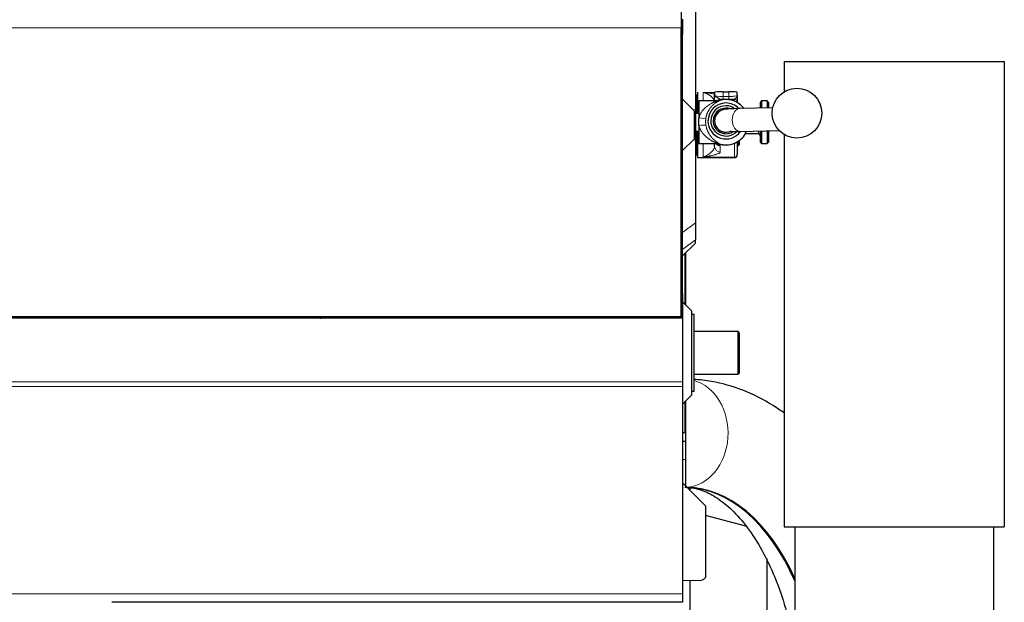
# Model space of a CAD drawing. Header units: inches. Extents: x 0 to 29700, y -16 to 21000.
# Tile 153 of 235: x 7212 to 7906, y 16333 to 16743. Entities that reach past the tile are written whole.
import ezdxf

# ---------------------------------------------------------------- set-up
doc = ezdxf.new("R2010")
doc.units = ezdxf.units.IN
doc.layers.add('1', color=7, linetype='Continuous', true_color=0xffffff)

msp = doc.modelspace()

# ---------------------------------------------------------------- linework, layer by layer
at = {"layer": '1', "color": 2, "linetype": 'Continuous', "lineweight": 25}
for p, q in [((7678.308, 16760.608), (7678.308, 16738.637)), ((7688.267, 16755.232), (7688.267, 16679.135)), ((7678.308, 16738.637), (7678.264, 16738.637)), ((7678.267, 16742.637), (7678.267, 16736.98)), ((7678.308, 16738.637), (7678.308, 16552.313)), ((7679.267, 16742.998), (7679.267, 16732.398)), ((7678.267, 16533.622), (7678.267, 16736.98)), ((7679.267, 16686.607), (7679.267, 16732.398)), ((7750.767, 16713.207), (7905.767, 16713.207)), ((7750.767, 16713.207), (7750.767, 16691.852)), ((7905.767, 16713.207), (7905.767, 16385.607)), ((7689.267, 16689.607), (7688.267, 16689.607)), ((7689.267, 16689.607), (7689.267, 16676.589)), ((7689.767, 16691.607), (7689.767, 16676.589)), ((7701.767, 16689.442), (7701.767, 16691.652)), ((7707.767, 16691.798), (7711.767, 16691.798)), ((7717.767, 16689.442), (7717.767, 16691.652)), ((7679.267, 16686.607), (7687.267, 16678.607)), ((7679.267, 16650.607), (7679.267, 16686.607)), ((7689.767, 16683.607), (7689.267, 16683.607)), ((7703.364, 16685.44), (7690.767, 16685.44)), ((7690.767, 16685.44), (7690.767, 16673.467)), ((7717.767, 16684.76), (7717.767, 16684.296)), ((7734.767, 16685.44), (7733.767, 16684.44)), ((7733.767, 16684.44), (7733.767, 16680.364)), ((7738.767, 16685.44), (7734.767, 16685.44)), ((7734.767, 16685.44), (7734.767, 16680.384)), ((7739.767, 16684.44), (7738.767, 16685.44)), ((7738.767, 16685.44), (7738.767, 16680.467)), ((7739.767, 16684.44), (7739.767, 16680.488)), ((7687.267, 16678.607), (7687.267, 16658.607)), ((7690.767, 16676.59), (7688.267, 16676.59)), ((7688.267, 16676.281), (7688.267, 16660.934)), ((7742.662, 16680.547), (7719.42, 16680.065)), ((7690.767, 16668.134), (7690.767, 16673.467)), ((7690.767, 16668.134), (7690.767, 16655.44)), ((7701.767, 16671.539), (7701.767, 16671.393)), ((7688.267, 16664.29), (7690.767, 16664.29)), ((7689.267, 16664.288), (7689.267, 16647.607)), ((7689.767, 16664.29), (7689.767, 16645.607)), ((7719.751, 16664.069), (7747.229, 16664.638)), ((7723.624, 16662.604), (7723.624, 16662.44)), ((7723.624, 16662.44), (7732.767, 16662.44)), ((7733.767, 16664.359), (7733.767, 16656.44)), ((7734.767, 16664.379), (7734.767, 16655.44)), ((7738.767, 16664.462), (7738.767, 16655.44)), ((7739.767, 16664.483), (7739.767, 16656.44)), ((7750.767, 16661.835), (7750.767, 16385.607)), ((7687.267, 16658.607), (7679.267, 16650.607)), ((7688.267, 16658.08), (7688.267, 16599.663)), ((7690.767, 16655.44), (7703.364, 16655.44)), ((7701.767, 16653.469), (7701.767, 16655.304)), ((7717.767, 16656.583), (7717.767, 16647.842)), ((7718.017, 16656.731), (7718.017, 16653.607)), ((7718.017, 16653.607), (7719.017, 16654.607)), ((7719.017, 16657.385), (7719.017, 16654.607)), ((7733.767, 16656.44), (7734.767, 16655.44)), ((7734.767, 16655.44), (7738.767, 16655.44)), ((7738.767, 16655.44), (7739.767, 16656.44)), ((7679.267, 16549.598), (7679.267, 16650.607)), ((7688.267, 16647.607), (7689.267, 16647.607)), ((7689.267, 16653.607), (7689.767, 16653.607)), ((7717.767, 16653.607), (7718.017, 16653.607)), ((7717.767, 16647.607), (7717.767, 16647.842)), ((7689.767, 16645.607), (7715.767, 16645.607)), ((7688.267, 16599.663), (7688.267, 16587.772)), ((7679.267, 16576.432), (7688.267, 16585.432)), ((7688.267, 16585.432), (7688.267, 16587.772)), ((7681.267, 16578.432), (7681.267, 16542.107)), ((7678.308, 16552.313), (7678.264, 16552.313)), ((7678.308, 16552.313), (7678.308, 16532.564)), ((7679.267, 16549.598), (7679.267, 16534.607)), ((7685.767, 16537.607), (7679.267, 16544.107)), ((7685.767, 16478.607), (7685.767, 16537.607)), ((7679.267, 16532.564), (7183.772, 16532.564)), ((7678.267, 16533.622), (7188.267, 16533.622)), ((7679.267, 16534.607), (7678.267, 16534.642)), ((7679.267, 16534.607), (7679.267, 16532.564)), ((7679.267, 16532.564), (7679.267, 16487.876)), ((7687.267, 16535.107), (7685.767, 16535.107)), ((7687.267, 16481.107), (7687.267, 16535.107)), ((7718.267, 16523.107), (7687.267, 16523.107)), ((7719.267, 16522.107), (7718.267, 16523.107)), ((7718.267, 16493.107), (7718.267, 16523.107)), ((7719.267, 16494.107), (7719.267, 16522.107)), ((7679.267, 16487.876), (7679.267, 16484.434)), ((7687.267, 16493.107), (7718.267, 16493.107)), ((7718.267, 16493.107), (7719.267, 16494.107)), ((7679.267, 16484.434), (7679.267, 16338.611)), ((7685.767, 16481.107), (7687.267, 16481.107)), ((7679.267, 16472.107), (7685.767, 16478.607)), ((7681.267, 16474.107), (7681.267, 16452.107)), ((7681.267, 16452.107), (7681.267, 16446.107)), ((7679.267, 16446.107), (7681.267, 16446.107)), ((7681.267, 16446.107), (7681.267, 16433.107)), ((7681.267, 16433.107), (7681.267, 16414.607)), ((7679.267, 16416.607), (7695.267, 16400.607)), ((7684.467, 16411.407), (7684.467, 16413.462)), ((7695.267, 16400.607), (7695.267, 16349.993)), ((7723.811, 16386.101), (7695.268, 16393.749)), ((7750.767, 16385.607), (7905.767, 16385.607)), ((7758.267, 16385.607), (7758.267, 16232.607)), ((7898.267, 16385.607), (7898.267, 16232.607)), ((7738.788, 16288.11), (7738.788, 16363.513)), ((7695.267, 16349.993), (7694.845, 16349.556)), ((7691.423, 16348.032), (7679.267, 16347.607)), ((7684.467, 16325.775), (7684.467, 16347.79)), ((7679.267, 16338.611), (7679.267, 16332.611)), ((7679.267, 16332.611), (7277.236, 16332.611))]:
    msp.add_line(p, q, dxfattribs=at)
at = {"layer": '1', "color": 110, "linetype": 'Continuous', "lineweight": 13}
for p, q in [((7678.267, 16736.98), (7188.267, 16736.98)), ((7679.267, 16732.398), (7678.308, 16732.384)), ((7693.767, 16691.491), (7701.767, 16691.491)), ((7693.767, 16685.44), (7693.767, 16691.491)), ((7707.767, 16688.583), (7707.767, 16691.798)), ((7711.767, 16688.583), (7711.767, 16691.798)), ((7703.364, 16685.44), (7703.364, 16685.404)), ((7704.889, 16685.642), (7704.889, 16685.678)), ((7705.767, 16686.667), (7705.767, 16686.112)), ((7707.767, 16688.583), (7707.767, 16686.642)), ((7707.767, 16688.583), (7711.767, 16688.583)), ((7711.767, 16686.642), (7707.767, 16686.642)), ((7711.767, 16688.583), (7711.767, 16686.642)), ((7715.767, 16685.272), (7715.767, 16686.75)), ((7686.537, 16679.337), (7688.267, 16679.135)), ((7687.267, 16676.366), (7688.267, 16676.281)), ((7732.767, 16664.338), (7732.767, 16662.44)), ((7686.537, 16657.878), (7688.267, 16658.08)), ((7687.267, 16660.849), (7688.267, 16660.934)), ((7693.767, 16645.864), (7693.767, 16655.44)), ((7703.364, 16655.544), (7703.364, 16655.44)), ((7704.889, 16655.202), (7704.889, 16655.307)), ((7715.767, 16645.864), (7715.767, 16655.607)), ((7705.767, 16653.839), (7705.767, 16649.513)), ((7693.767, 16645.864), (7715.767, 16645.864)), ((7715.767, 16645.607), (7715.767, 16645.864)), ((7679.267, 16592.769), (7688.267, 16599.663)), ((7679.267, 16580.878), (7688.267, 16587.772)), ((7680.732, 16577.897), (7680.732, 16542.643)), ((7678.267, 16549.633), (7679.267, 16549.598)), ((7679.267, 16487.876), (7183.772, 16487.876)), ((7679.267, 16484.434), (7183.772, 16484.434)), ((7680.732, 16473.572), (7680.732, 16452.107)), ((7679.267, 16433.107), (7681.267, 16433.107)), ((7679.267, 16338.611), (7178.267, 16338.611))]:
    msp.add_line(p, q, dxfattribs=at)
at = {"layer": '1', "color": 2, "linetype": 'Continuous', "lineweight": 25}
msp.add_circle((7759.767, 16676.848), 17.5, dxfattribs=at)
for centre, radius, start, end in [((7703.364, 16690.44), 5, 270, 287.75279), ((7709.767, 16670.44), 16, 90, 107.75279), ((7709.767, 16670.44), 16, 37.27125, 90), ((7709.767, 16670.44), 16, 252.24721, 330), ((7732.767, 16661.44), 1, 0, 90), ((7703.364, 16650.44), 5, 72.247211, 90), ((7715.767, 16647.607), 2, 270, 0), ((7691.248, 16353.029), 5, 272, 316)]:
    msp.add_arc(centre, radius, start, end, dxfattribs=at)
for centre, major_axis, ratio, start_param, end_param in [((7707.767, 16691.652), (-6, 0), 0.0244322, 4.712389, 6.2831853), ((7711.767, 16691.652), (-6, 0), 0.0244322, 3.1415927, 4.712389), ((7709.767, 16671.373), (-12.662, 0), 0.9997015, 4.712389, 6.2831853), ((7709.767, 16671.417), (-10.67, 0), 0.9997015, 4.712389, 6.2831853), ((7703.364, 16690.392), (-5, 0), 0.9976295, 1.5707955, 1.8806403), ((7707.767, 16687.452), (-8, 0), 0.1012787, 1.3181161, 1.5707963), ((7709.767, 16671.373), (-12.662, 0), 0.9997015, 3.9115774, 4.712389), ((7709.767, 16671.417), (-10.67, 0), 0.9997015, 4.0794562, 4.712389), ((7711.767, 16687.452), (-8, 0), 0.1012787, 1.5707963, 2.0943951), ((7709.767, 16671.417), (-9, 0), 0.9997015, 4.712389, 6.2831853), ((7709.767, 16671.417), (-9, 0), 0.9997015, 4.379282, 4.712389), ((7709.767, 16671.373), (-12.662, 0), 0.9997015, 0, 2.5272149), ((7709.767, 16671.417), (-10.67, 0), 0.9997015, 0, 2.3615941), ((7709.767, 16671.417), (-9, 0), 0.9997015, 0, 2.1440388), ((7709.767, 16671.393), (8, 0), 0.9997015, 3.1415927, 4.712389), ((7709.767, 16671.393), (8, 0), 0.9997015, 4.712389, 5.1802899), ((7681.105, 16251.607), (0, -161.953), 0.5978146, 2.2193143, 3.1415927), ((7680.303, 16251.607), (0, 161.953), 0.5978146, 5.3470889, 6.2620286)]:
    msp.add_ellipse(centre, major_axis=major_axis, ratio=ratio, start_param=start_param, end_param=end_param, dxfattribs=at)
at = {"layer": '1', "color": 110, "linetype": 'Continuous', "lineweight": 13}
for centre, major_axis, ratio, start_param, end_param in [((7707.767, 16689.442), (-6, 0), 0.1431823, 0, 1.5707963), ((7711.767, 16689.442), (-6, 0), 0.1431823, 1.5707963, 3.1415927), ((7705.767, 16682.688), (-4, 0), 0.9949383, 4.712389, 5.5195574), ((7705.767, 16682.132), (-4, 0), 0.9949383, 4.712389, 5.3004068), ((7709.767, 16670.475), (-15.937, 0), 0.9997015, 3.7925085, 5.0235019), ((7715.767, 16684.76), (2, 0), 0.9949383, 0, 1.5707963), ((7719.586, 16672.067), (0.166, -7.998), 0.6725436, 3.141495, 4.6984486), ((7690.767, 16674.476), (-4.928, 0.846), 0.1989899, 1.6049262, 3.0555381), ((7690.767, 16667.366), (-4.929, -0.838), 0.1515689, 3.2360048, 4.6866168), ((7709.767, 16671.539), (8, 0), 0.9997015, 3.1375675, 4.712389), ((7719.586, 16672.067), (0.166, -7.998), 0.6725436, 4.6984486, 6.2831853), ((7709.767, 16670.475), (-15.937, 0), 0.9997015, 1.2596836, 2.624894), ((7709.767, 16671.539), (8, 0), 0.9997015, 4.712389, 5.1682144), ((7705.767, 16657.794), (-4, 0), 0.9888417, 0.8477882, 1.5707963), ((7703.364, 16650.578), (-5, 0), 0.9930767, 4.4025444, 4.712389), ((7705.767, 16653.469), (-4, 0), 0.9888417, 0, 1.5707963), ((7715.767, 16647.842), (-2, 0), 0.9888417, 1.5707963, 3.1415927), ((7305.113, 16541.29), (2.116, -20.893), 0.015273, 1.1384346, 1.1935107), ((7415.798, 16552.499), (2.116, -20.893), 0.015273, 0.3024765, 0.4413938), ((7680.704, 16451.607), (0, 38.05), 0.8016344, 3.1928962, 6.0662835)]:
    msp.add_ellipse(centre, major_axis=major_axis, ratio=ratio, start_param=start_param, end_param=end_param, dxfattribs=at)
for points, knots in [([(7693.767, 16691.491), (7693.789, 16691.488), (7693.812, 16691.485), (7693.857, 16691.48), (7693.924, 16691.471), (7694.081, 16691.451), (7694.395, 16691.412), (7695.022, 16691.332), (7695.558, 16691.264), (7696.621, 16691.127), (7697.322, 16691.034), (7698.175, 16690.918), (7698.344, 16690.894), (7698.681, 16690.847), (7698.848, 16690.823), (7699.345, 16690.752), (7699.669, 16690.704), (7700.621, 16690.56), (7701.226, 16690.462), (7701.965, 16690.331), (7702.135, 16690.299), (7702.3, 16690.268)], [0, 0, 0, 0, 0.0072546, 0.0072546, 0.0145092, 0.0290183, 0.0580366, 0.1160732, 0.2321465, 0.2321465, 0.464293, 0.464293, 0.5223296, 0.5223296, 0.5803662, 0.5803662, 0.6964395, 0.6964395, 0.9285859, 0.9285859, 1, 1, 1, 1]), ([(7701.767, 16685.091), (7701.763, 16685.254), (7701.735, 16685.419), (7701.642, 16685.751), (7701.576, 16685.918), (7701.412, 16686.254), (7701.314, 16686.422), (7701.147, 16686.675), (7701.088, 16686.76), (7700.995, 16686.886), (7700.963, 16686.928), (7700.898, 16687.012), (7700.865, 16687.054), (7700.696, 16687.264), (7700.55, 16687.431), (7700.241, 16687.761), (7700.078, 16687.923), (7699.739, 16688.244), (7699.563, 16688.402), (7699.199, 16688.711), (7699.012, 16688.862), (7698.629, 16689.157), (7698.433, 16689.3), (7698.035, 16689.578), (7697.832, 16689.712), (7697.524, 16689.906), (7697.421, 16689.969), (7697.213, 16690.093), (7697.109, 16690.153), (7696.794, 16690.33), (7696.582, 16690.443), (7696.155, 16690.654), (7695.941, 16690.753), (7695.51, 16690.938), (7695.293, 16691.024), (7694.859, 16691.182), (7694.641, 16691.254), (7694.314, 16691.351), (7694.15, 16691.397), (7693.959, 16691.446), (7693.863, 16691.469), (7693.815, 16691.48), (7693.794, 16691.485), (7693.781, 16691.488), (7693.774, 16691.49), (7693.767, 16691.491)], [0, 0, 0, 0, 0.0625, 0.0625, 0.125, 0.125, 0.1875, 0.1875, 0.21875, 0.21875, 0.234375, 0.234375, 0.25, 0.25, 0.3125, 0.3125, 0.375, 0.375, 0.4375, 0.4375, 0.5, 0.5, 0.5625, 0.5625, 0.625, 0.625, 0.65625, 0.65625, 0.6875, 0.6875, 0.75, 0.75, 0.8125, 0.8125, 0.875, 0.875, 0.9375, 0.9375, 0.96875, 0.984375, 0.9921875, 0.9960937, 0.9980469, 0.9980469, 1, 1, 1, 1]), ([(7701.767, 16689.442), (7701.767, 16689.435), (7701.767, 16689.428), (7701.768, 16689.414), (7701.769, 16689.393), (7701.774, 16689.344), (7701.783, 16689.302), (7701.794, 16689.26), (7701.799, 16689.246), (7701.809, 16689.218), (7701.825, 16689.177), (7701.845, 16689.135), (7701.921, 16688.996), (7702.012, 16688.886), (7702.247, 16688.663), (7702.391, 16688.55), (7702.583, 16688.419), (7702.605, 16688.405), (7702.649, 16688.375), (7702.716, 16688.332), (7702.787, 16688.288), (7702.93, 16688.199), (7703.031, 16688.14), (7703.241, 16688.019), (7703.35, 16687.958), (7703.574, 16687.835), (7703.69, 16687.772), (7703.926, 16687.644), (7704.046, 16687.579), (7704.287, 16687.447), (7704.408, 16687.38), (7704.647, 16687.246), (7704.766, 16687.179), (7704.939, 16687.08), (7704.996, 16687.047), (7705.107, 16686.984), (7705.161, 16686.953), (7705.241, 16686.908), (7705.267, 16686.893), (7705.319, 16686.865), (7705.345, 16686.851), (7705.419, 16686.811), (7705.468, 16686.786), (7705.56, 16686.742), (7705.604, 16686.722), (7705.689, 16686.689), (7705.729, 16686.676), (7705.767, 16686.667)], [0, 0, 0, 0, 0.0078125, 0.0078125, 0.015625, 0.03125, 0.0625, 0.0625, 0.078125, 0.078125, 0.09375, 0.125, 0.125, 0.25, 0.25, 0.375, 0.375, 0.390625, 0.390625, 0.40625, 0.4375, 0.4375, 0.5, 0.5, 0.5625, 0.5625, 0.625, 0.625, 0.6875, 0.6875, 0.75, 0.75, 0.8125, 0.8125, 0.84375, 0.84375, 0.875, 0.875, 0.890625, 0.890625, 0.90625, 0.90625, 0.9375, 0.9375, 0.96875, 0.96875, 1, 1, 1, 1]), ([(7717.767, 16689.442), (7717.767, 16689.434), (7717.767, 16689.426), (7717.767, 16689.409), (7717.766, 16689.385), (7717.764, 16689.328), (7717.76, 16689.28), (7717.749, 16689.182), (7717.738, 16689.117), (7717.716, 16689.02), (7717.707, 16688.988), (7717.689, 16688.923), (7717.679, 16688.891), (7717.647, 16688.794), (7717.622, 16688.729), (7717.537, 16688.537), (7717.468, 16688.409), (7717.348, 16688.218), (7717.305, 16688.154), (7717.214, 16688.028), (7717.166, 16687.965), (7717.066, 16687.84), (7717.014, 16687.778), (7716.907, 16687.656), (7716.852, 16687.596), (7716.74, 16687.478), (7716.683, 16687.42), (7716.567, 16687.307), (7716.508, 16687.252), (7716.419, 16687.174), (7716.39, 16687.148), (7716.331, 16687.098), (7716.301, 16687.074), (7716.213, 16687.003), (7716.155, 16686.959), (7716.04, 16686.881), (7715.984, 16686.846), (7715.873, 16686.788), (7715.819, 16686.765), (7715.767, 16686.75)], [0, 0, 0, 0, 0.0078125, 0.0078125, 0.015625, 0.03125, 0.0625, 0.0625, 0.125, 0.125, 0.15625, 0.15625, 0.1875, 0.1875, 0.25, 0.25, 0.375, 0.375, 0.4375, 0.4375, 0.5, 0.5, 0.5625, 0.5625, 0.625, 0.625, 0.6875, 0.6875, 0.75, 0.75, 0.78125, 0.78125, 0.8125, 0.8125, 0.875, 0.875, 0.9375, 0.9375, 1, 1, 1, 1]), ([(7690.767, 16673.467), (7690.794, 16673.585), (7690.823, 16673.703), (7690.869, 16673.879), (7690.885, 16673.937), (7690.917, 16674.054), (7690.999, 16674.343), (7691.09, 16674.625), (7691.327, 16675.29), (7691.506, 16675.717), (7691.904, 16676.542), (7692.123, 16676.94), (7692.388, 16677.373), (7692.417, 16677.42), (7692.477, 16677.516), (7692.508, 16677.563), (7692.599, 16677.705), (7692.661, 16677.798), (7692.849, 16678.075), (7692.977, 16678.254), (7693.37, 16678.78), (7693.643, 16679.113), (7694.208, 16679.75), (7694.499, 16680.054), (7695.099, 16680.634), (7695.407, 16680.911), (7695.801, 16681.241), (7695.88, 16681.306), (7696.039, 16681.435), (7696.278, 16681.626), (7696.519, 16681.808), (7697.003, 16682.164), (7697.328, 16682.388), (7697.982, 16682.811), (7698.311, 16683.011), (7698.97, 16683.389), (7699.3, 16683.567), (7699.793, 16683.818), (7699.956, 16683.899), (7700.282, 16684.056), (7700.445, 16684.132), (7700.686, 16684.243), (7700.766, 16684.279), (7700.926, 16684.35), (7701.005, 16684.385), (7701.242, 16684.488), (7701.398, 16684.554), (7701.701, 16684.68), (7701.849, 16684.74), (7702.135, 16684.855), (7702.274, 16684.91), (7702.471, 16684.987), (7702.534, 16685.013), (7702.658, 16685.061), (7702.718, 16685.085), (7702.804, 16685.119), (7702.846, 16685.136), (7702.886, 16685.153), (7702.912, 16685.163), (7702.926, 16685.169), (7702.99, 16685.195), (7703.038, 16685.215), (7703.169, 16685.273), (7703.239, 16685.306), (7703.301, 16685.342), (7703.311, 16685.349), (7703.33, 16685.362), (7703.338, 16685.368), (7703.357, 16685.386), (7703.364, 16685.396), (7703.364, 16685.404)], [0, 0, 0, 0, 0.015625, 0.015625, 0.0234375, 0.0234375, 0.03125, 0.0625, 0.0625, 0.125, 0.125, 0.1875, 0.1875, 0.1953125, 0.1953125, 0.203125, 0.203125, 0.21875, 0.21875, 0.25, 0.25, 0.3125, 0.3125, 0.375, 0.375, 0.4375, 0.4375, 0.453125, 0.453125, 0.46875, 0.5, 0.5, 0.5625, 0.5625, 0.625, 0.625, 0.6875, 0.6875, 0.71875, 0.71875, 0.75, 0.75, 0.765625, 0.765625, 0.78125, 0.78125, 0.8125, 0.8125, 0.84375, 0.84375, 0.875, 0.875, 0.890625, 0.890625, 0.90625, 0.90625, 0.9140625, 0.9179688, 0.9179688, 0.921875, 0.921875, 0.9375, 0.9375, 0.96875, 0.96875, 0.9765625, 0.9765625, 0.984375, 0.984375, 1, 1, 1, 1]), ([(7704.889, 16685.642), (7704.89, 16685.624), (7704.879, 16685.603), (7704.835, 16685.552), (7704.801, 16685.523), (7704.712, 16685.458), (7704.657, 16685.422), (7704.578, 16685.372), (7704.561, 16685.362), (7704.527, 16685.342), (7704.475, 16685.31), (7704.418, 16685.276), (7704.3, 16685.207), (7704.215, 16685.158), (7704.033, 16685.054), (7703.938, 16684.999), (7703.737, 16684.883), (7703.633, 16684.822), (7703.418, 16684.694), (7703.308, 16684.627), (7703.138, 16684.522), (7703.08, 16684.486), (7702.965, 16684.413), (7702.907, 16684.376), (7702.731, 16684.263), (7702.613, 16684.184), (7702.254, 16683.941), (7702.01, 16683.767), (7701.519, 16683.396), (7701.272, 16683.199), (7700.777, 16682.778), (7700.53, 16682.556), (7700.037, 16682.082), (7699.792, 16681.831), (7699.488, 16681.498), (7699.427, 16681.431), (7699.337, 16681.328), (7699.307, 16681.293), (7699.247, 16681.224), (7699.097, 16681.049), (7698.949, 16680.868), (7698.598, 16680.425), (7698.37, 16680.114), (7697.928, 16679.461), (7697.714, 16679.119), (7697.405, 16678.577), (7697.305, 16678.392), (7697.157, 16678.106), (7697.108, 16678.01), (7697.012, 16677.814), (7696.965, 16677.715), (7696.732, 16677.213), (7696.558, 16676.796), (7696.322, 16676.147), (7696.247, 16675.926), (7696.106, 16675.476), (7696.039, 16675.246), (7695.915, 16674.778), (7695.857, 16674.539), (7695.791, 16674.233), (7695.779, 16674.172), (7695.754, 16674.049), (7695.741, 16673.987), (7695.706, 16673.8), (7695.683, 16673.674), (7695.662, 16673.549)], [0, 0, 0, 0, 0.03125, 0.03125, 0.0625, 0.0625, 0.09375, 0.09375, 0.1015625, 0.1015625, 0.109375, 0.125, 0.125, 0.15625, 0.15625, 0.1875, 0.1875, 0.21875, 0.21875, 0.25, 0.25, 0.265625, 0.265625, 0.28125, 0.28125, 0.3125, 0.3125, 0.375, 0.375, 0.4375, 0.4375, 0.5, 0.5, 0.5625, 0.5625, 0.578125, 0.578125, 0.5859375, 0.5859375, 0.59375, 0.625, 0.625, 0.6875, 0.6875, 0.75, 0.75, 0.78125, 0.78125, 0.796875, 0.796875, 0.8125, 0.8125, 0.875, 0.875, 0.90625, 0.90625, 0.9375, 0.9375, 0.96875, 0.96875, 0.9765625, 0.9765625, 0.984375, 0.984375, 1, 1, 1, 1]), ([(7703.364, 16655.544), (7703.364, 16655.573), (7703.338, 16655.608), (7703.242, 16655.688), (7703.172, 16655.733), (7703.073, 16655.789), (7703.062, 16655.795), (7703.039, 16655.807), (7703.004, 16655.826), (7702.967, 16655.846), (7702.89, 16655.886), (7702.836, 16655.913), (7702.666, 16655.996), (7702.542, 16656.055), (7702.279, 16656.178), (7702.14, 16656.243), (7701.96, 16656.327), (7701.923, 16656.344), (7701.85, 16656.378), (7701.813, 16656.395), (7701.701, 16656.448), (7701.626, 16656.483), (7701.398, 16656.591), (7701.243, 16656.665), (7700.929, 16656.819), (7700.77, 16656.898), (7700.449, 16657.061), (7700.287, 16657.145), (7699.962, 16657.317), (7699.798, 16657.406), (7699.306, 16657.68), (7698.976, 16657.874), (7698.314, 16658.282), (7697.983, 16658.497), (7697.571, 16658.782), (7697.489, 16658.84), (7697.324, 16658.957), (7697.242, 16659.016), (7696.997, 16659.195), (7696.834, 16659.318), (7696.35, 16659.694), (7696.032, 16659.956), (7695.409, 16660.506), (7695.102, 16660.793), (7694.504, 16661.395), (7694.212, 16661.711), (7693.787, 16662.207), (7693.647, 16662.376), (7693.441, 16662.637), (7693.373, 16662.725), (7693.238, 16662.903), (7693.171, 16662.993), (7692.842, 16663.447), (7692.592, 16663.824), (7692.124, 16664.606), (7691.906, 16665.012), (7691.605, 16665.647), (7691.509, 16665.863), (7691.396, 16666.139), (7691.374, 16666.194), (7691.33, 16666.305), (7691.265, 16666.472), (7691.204, 16666.64), (7691.007, 16667.204), (7690.874, 16667.664), (7690.767, 16668.134)], [0, 0, 0, 0, 0.03125, 0.03125, 0.0625, 0.0625, 0.0664063, 0.0664063, 0.0703125, 0.078125, 0.078125, 0.09375, 0.09375, 0.125, 0.125, 0.15625, 0.15625, 0.1640625, 0.1640625, 0.171875, 0.171875, 0.1875, 0.1875, 0.21875, 0.21875, 0.25, 0.25, 0.28125, 0.28125, 0.3125, 0.3125, 0.375, 0.375, 0.4375, 0.4375, 0.453125, 0.453125, 0.46875, 0.46875, 0.5, 0.5, 0.5625, 0.5625, 0.625, 0.625, 0.6875, 0.6875, 0.71875, 0.71875, 0.734375, 0.734375, 0.75, 0.75, 0.8125, 0.8125, 0.875, 0.875, 0.90625, 0.90625, 0.9140625, 0.9140625, 0.921875, 0.9375, 0.9375, 1, 1, 1, 1]), ([(7695.662, 16673.549), (7695.627, 16673.334), (7695.564, 16672.903), (7695.496, 16672.251), (7695.455, 16671.593), (7695.445, 16671.152), (7695.445, 16670.708), (7695.449, 16670.486), (7695.463, 16670.151), (7695.469, 16670.039), (7695.482, 16669.815), (7695.491, 16669.703), (7695.518, 16669.369), (7695.541, 16669.147), (7695.595, 16668.707), (7695.627, 16668.488), (7695.662, 16668.271)], [0, 0, 0, 0, 0.125, 0.25, 0.375, 0.5, 0.5, 0.625, 0.625, 0.6875, 0.6875, 0.75, 0.75, 0.875, 0.875, 1, 1, 1, 1]), ([(7695.662, 16668.271), (7695.745, 16667.769), (7695.849, 16667.279), (7696.005, 16666.679), (7696.037, 16666.56), (7696.104, 16666.323), (7696.139, 16666.204), (7696.246, 16665.855), (7696.322, 16665.627), (7696.48, 16665.18), (7696.563, 16664.962), (7696.735, 16664.534), (7696.824, 16664.324), (7697.009, 16663.913), (7697.105, 16663.711), (7697.252, 16663.415), (7697.327, 16663.268), (7697.403, 16663.123), (7697.455, 16663.027), (7697.48, 16662.98), (7697.714, 16662.552), (7697.929, 16662.192), (7698.372, 16661.506), (7698.599, 16661.18), (7699.064, 16660.558), (7699.301, 16660.261), (7699.783, 16659.695), (7700.028, 16659.425), (7700.338, 16659.104), (7700.4, 16659.04), (7700.525, 16658.914), (7700.711, 16658.729), (7700.898, 16658.551), (7701.271, 16658.204), (7701.519, 16657.986), (7702.011, 16657.574), (7702.255, 16657.38), (7702.613, 16657.105), (7702.731, 16657.016), (7702.964, 16656.844), (7703.079, 16656.761), (7703.304, 16656.6), (7703.415, 16656.522), (7703.576, 16656.409), (7703.629, 16656.372), (7703.734, 16656.3), (7703.785, 16656.264), (7703.936, 16656.159), (7704.032, 16656.092), (7704.214, 16655.965), (7704.3, 16655.904), (7704.457, 16655.788), (7704.529, 16655.733), (7704.624, 16655.655), (7704.654, 16655.63), (7704.709, 16655.581), (7704.734, 16655.557), (7704.8, 16655.489), (7704.835, 16655.448), (7704.879, 16655.372), (7704.89, 16655.338), (7704.889, 16655.307)], [0, 0, 0, 0, 0.0625, 0.0625, 0.078125, 0.078125, 0.09375, 0.09375, 0.125, 0.125, 0.15625, 0.15625, 0.1875, 0.1875, 0.21875, 0.21875, 0.234375, 0.2421875, 0.2421875, 0.25, 0.25, 0.3125, 0.3125, 0.375, 0.375, 0.4375, 0.4375, 0.5, 0.5, 0.515625, 0.515625, 0.53125, 0.5625, 0.5625, 0.625, 0.625, 0.6875, 0.6875, 0.71875, 0.71875, 0.75, 0.75, 0.78125, 0.78125, 0.796875, 0.796875, 0.8125, 0.8125, 0.84375, 0.84375, 0.875, 0.875, 0.90625, 0.90625, 0.921875, 0.921875, 0.9375, 0.9375, 0.96875, 0.96875, 1, 1, 1, 1]), ([(7701.639, 16655.449), (7701.671, 16655.444), (7701.703, 16655.438), (7701.793, 16655.421), (7701.852, 16655.411), (7701.967, 16655.389), (7702.025, 16655.378), (7702.309, 16655.323), (7702.527, 16655.278), (7702.945, 16655.187), (7703.144, 16655.141), (7703.523, 16655.046), (7703.884, 16654.95), (7704.205, 16654.851), (7704.431, 16654.775), (7704.504, 16654.749), (7704.609, 16654.711), (7704.643, 16654.698), (7704.71, 16654.672), (7704.875, 16654.607), (7705.137, 16654.489), (7705.321, 16654.383), (7705.48, 16654.276), (7705.547, 16654.223), (7705.656, 16654.114), (7705.697, 16654.06), (7705.753, 16653.95), (7705.767, 16653.895), (7705.767, 16653.839)], [0, 0, 0, 0, 0.0126707, 0.0126707, 0.0361786, 0.0361786, 0.0596864, 0.0596864, 0.1537178, 0.1537178, 0.2477491, 0.2477491, 0.3417805, 0.4358118, 0.4358118, 0.4828275, 0.4828275, 0.5063354, 0.5063354, 0.5298432, 0.6238746, 0.7179059, 0.7179059, 0.8119373, 0.8119373, 0.9059686, 0.9059686, 1, 1, 1, 1]), ([(7693.767, 16645.864), (7693.774, 16645.866), (7693.781, 16645.869), (7693.795, 16645.874), (7693.815, 16645.881), (7693.863, 16645.897), (7693.96, 16645.931), (7694.152, 16646.002), (7694.317, 16646.066), (7694.646, 16646.2), (7694.865, 16646.296), (7695.301, 16646.503), (7695.519, 16646.614), (7695.952, 16646.849), (7696.168, 16646.973), (7696.596, 16647.234), (7696.809, 16647.371), (7697.126, 16647.585), (7697.231, 16647.658), (7697.439, 16647.806), (7697.543, 16647.882), (7697.853, 16648.113), (7698.056, 16648.272), (7698.456, 16648.599), (7698.653, 16648.768), (7699.037, 16649.112), (7699.225, 16649.288), (7699.589, 16649.647), (7699.766, 16649.83), (7700.105, 16650.201), (7700.268, 16650.389), (7700.576, 16650.769), (7700.722, 16650.961), (7700.89, 16651.203), (7700.923, 16651.251), (7700.988, 16651.348), (7701.019, 16651.397), (7701.112, 16651.542), (7701.17, 16651.639), (7701.335, 16651.93), (7701.432, 16652.125), (7701.592, 16652.512), (7701.655, 16652.705), (7701.743, 16653.088), (7701.767, 16653.279), (7701.767, 16653.469)], [0, 0, 0, 0, 0.0019531, 0.0019531, 0.0039062, 0.0078125, 0.015625, 0.03125, 0.0625, 0.0625, 0.125, 0.125, 0.1875, 0.1875, 0.25, 0.25, 0.3125, 0.3125, 0.34375, 0.34375, 0.375, 0.375, 0.4375, 0.4375, 0.5, 0.5, 0.5625, 0.5625, 0.625, 0.625, 0.6875, 0.6875, 0.75, 0.75, 0.765625, 0.765625, 0.78125, 0.78125, 0.8125, 0.8125, 0.875, 0.875, 0.9375, 0.9375, 1, 1, 1, 1]), ([(7705.767, 16649.513), (7705.767, 16649.426), (7705.74, 16649.339), (7705.639, 16649.167), (7705.565, 16649.082), (7705.373, 16648.912), (7705.255, 16648.828), (7704.98, 16648.66), (7704.822, 16648.577), (7704.602, 16648.473), (7704.557, 16648.453), (7704.487, 16648.422), (7704.464, 16648.411), (7704.416, 16648.391), (7704.297, 16648.339), (7704.171, 16648.289), (7703.858, 16648.167), (7703.634, 16648.088), (7703.161, 16647.931), (7702.911, 16647.853), (7702.388, 16647.7), (7702.115, 16647.625), (7701.266, 16647.4), (7700.659, 16647.254), (7699.703, 16647.038), (7699.376, 16646.966), (7698.877, 16646.86), (7698.709, 16646.825), (7698.371, 16646.755), (7698.201, 16646.72), (7697.343, 16646.545), (7696.638, 16646.408), (7695.568, 16646.203), (7695.03, 16646.101), (7694.399, 16645.983), (7694.083, 16645.923), (7693.925, 16645.894), (7693.857, 16645.881), (7693.812, 16645.873), (7693.79, 16645.868), (7693.767, 16645.864)], [0, 0, 0, 0, 0.0625, 0.0625, 0.125, 0.125, 0.1875, 0.1875, 0.25, 0.25, 0.265625, 0.265625, 0.2734375, 0.2734375, 0.28125, 0.3125, 0.3125, 0.375, 0.375, 0.4375, 0.4375, 0.5, 0.5, 0.625, 0.625, 0.6875, 0.6875, 0.71875, 0.71875, 0.75, 0.75, 0.875, 0.875, 0.9375, 0.96875, 0.984375, 0.9921875, 0.9960938, 0.9960938, 1, 1, 1, 1])]:
    msp.add_open_spline(points, degree=3, knots=knots, dxfattribs=at)
at = {"layer": '1', "color": 2, "linetype": 'Continuous', "lineweight": 25}
for points, knots in [([(7701.767, 16690.252), (7701.767, 16690.231), (7701.767, 16690.209), (7701.767, 16690.167), (7701.767, 16690.102), (7701.767, 16689.953), (7701.767, 16689.825), (7701.767, 16689.635), (7701.767, 16689.531), (7701.767, 16689.427)], [0, 0, 0, 0, 0.0775074, 0.0775074, 0.1550147, 0.3100295, 0.6200589, 0.6200589, 1, 1, 1, 1]), ([(7701.767, 16685.035), (7701.767, 16685.349), (7701.767, 16685.682), (7701.767, 16686.38), (7701.767, 16686.745), (7701.767, 16687.214), (7701.767, 16687.309), (7701.767, 16687.499), (7701.767, 16687.785), (7701.767, 16688.268), (7701.767, 16688.658), (7701.767, 16688.952), (7701.767, 16689.099), (7701.767, 16689.27), (7701.767, 16689.344), (7701.767, 16689.393), (7701.767, 16689.418), (7701.767, 16689.442)], [0, 0, 0, 0, 0.2490378, 0.2490378, 0.4993586, 0.4993586, 0.5619387, 0.5619387, 0.6245189, 0.7496793, 0.8748396, 0.8748396, 0.9374198, 0.9687099, 0.984355, 0.984355, 1, 1, 1, 1]), ([(7717.767, 16689.602), (7717.767, 16689.604), (7717.767, 16689.605), (7717.767, 16689.713), (7717.767, 16689.82), (7717.767, 16689.982), (7717.767, 16690.063), (7717.767, 16690.158), (7717.767, 16690.198), (7717.767, 16690.225), (7717.767, 16690.239), (7717.767, 16690.252)], [0, 0, 0, 0, 0.0070746, 0.0070746, 0.5035373, 0.5035373, 0.7517686, 0.8758843, 0.9379422, 0.9379422, 1, 1, 1, 1]), ([(7717.767, 16689.442), (7717.767, 16689.425), (7717.767, 16689.409), (7717.767, 16689.376), (7717.767, 16689.326), (7717.767, 16689.209), (7717.767, 16689.11), (7717.767, 16688.911), (7717.767, 16688.779), (7717.767, 16688.384), (7717.767, 16688.124), (7717.767, 16687.615), (7717.767, 16687.366), (7717.767, 16687.066), (7717.767, 16687.007), (7717.767, 16686.889), (7717.767, 16686.83), (7717.767, 16686.658), (7717.767, 16686.546), (7717.767, 16686.22), (7717.767, 16686.017), (7717.767, 16685.737), (7717.767, 16685.648), (7717.767, 16685.48), (7717.767, 16685.4), (7717.767, 16685.308), (7717.767, 16685.29), (7717.767, 16685.254), (7717.767, 16685.202), (7717.767, 16685.154), (7717.767, 16685.062), (7717.767, 16685.007), (7717.767, 16684.911), (7717.767, 16684.87), (7717.767, 16684.804), (7717.767, 16684.778), (7717.767, 16684.76)], [0, 0, 0, 0, 0.0078125, 0.0078125, 0.015625, 0.03125, 0.0625, 0.0625, 0.125, 0.125, 0.25, 0.25, 0.375, 0.375, 0.40625, 0.40625, 0.4375, 0.4375, 0.5, 0.5, 0.625, 0.625, 0.6875, 0.6875, 0.75, 0.75, 0.765625, 0.765625, 0.78125, 0.8125, 0.8125, 0.875, 0.875, 0.9375, 0.9375, 1, 1, 1, 1]), ([(7688.267, 16679.135), (7688.267, 16678.659), (7688.267, 16678.184), (7688.267, 16677.234), (7688.267, 16676.759), (7688.267, 16676.281)], [0, 0, 0, 0, 0.5, 0.5, 1, 1, 1, 1]), ([(7719.428, 16680.066), (7716.601, 16680.074), (7712.308, 16679.805), (7709.446, 16679.713), (7706.834, 16678.983), (7704.611, 16677.768), (7702.884, 16675.812), (7701.944, 16673.537), (7701.771, 16672.233), (7701.767, 16671.539)], [0, 0, 0, 0, 0.3632411, 0.5842307, 0.6502289, 0.7376596, 0.8569544, 0.9267101, 1, 1, 1, 1]), ([(7713.256, 16664.068), (7713.279, 16664.008), (7713.693, 16663.941), (7715.653, 16663.977), (7718.071, 16664.023), (7719.743, 16664.069)], [0, 0, 0, 0, 0.2039263, 0.5546194, 1, 1, 1, 1]), ([(7723.624, 16662.604), (7723.624, 16662.651), (7723.635, 16662.765), (7723.668, 16662.918), (7723.7, 16663.047), (7723.712, 16663.093), (7723.732, 16663.165), (7723.739, 16663.19), (7723.753, 16663.24), (7723.76, 16663.266), (7723.798, 16663.397), (7723.833, 16663.511), (7723.907, 16663.753), (7723.948, 16663.883), (7723.998, 16664.046), (7724.006, 16664.071), (7724.014, 16664.097)], [0, 0, 0, 0, 0.192864, 0.3857281, 0.3857281, 0.4821601, 0.4821601, 0.5303761, 0.5303761, 0.5785921, 0.5785921, 0.7714561, 0.7714561, 0.9643202, 0.9643202, 1, 1, 1, 1]), ([(7688.267, 16660.934), (7688.267, 16660.456), (7688.267, 16659.981), (7688.267, 16659.031), (7688.267, 16658.556), (7688.267, 16658.08)], [0, 0, 0, 0, 0.5, 0.5, 1, 1, 1, 1]), ([(7423.788, 16532.513), (7424.705, 16532.672), (7426.568, 16533.012), (7428.422, 16533.387), (7429.364, 16533.586)], [0, 0, 0, 0, 0.490521, 1, 1, 1, 1]), ([(7751.009, 16465.61), (7748.4, 16467.516), (7739, 16473.903), (7722.078, 16482.504), (7702.898, 16487.892), (7691.189, 16489.23), (7686.968, 16489.472)], [0, 0, 0, 0, 0.1361952, 0.4814912, 0.8146452, 1, 1, 1, 1]), ([(7679.267, 16452.107), (7679.269, 16452.107), (7679.285, 16452.107), (7679.33, 16452.107), (7679.369, 16452.107), (7679.378, 16452.107), (7679.395, 16452.107), (7679.404, 16452.107), (7679.434, 16452.107), (7679.455, 16452.107), (7679.524, 16452.107), (7679.578, 16452.107), (7679.7, 16452.107), (7679.768, 16452.107), (7679.882, 16452.107), (7679.922, 16452.107), (7679.974, 16452.107), (7679.984, 16452.107), (7680.006, 16452.107), (7680.017, 16452.107), (7680.049, 16452.107), (7680.072, 16452.107), (7680.186, 16452.107), (7680.284, 16452.107), (7680.496, 16452.107), (7680.609, 16452.107), (7680.732, 16452.107)], [0, 0, 0, 0, 0.1164267, 0.2426514, 0.2426514, 0.2742076, 0.2742076, 0.3057638, 0.3057638, 0.3688762, 0.3688762, 0.495101, 0.495101, 0.6213257, 0.6213257, 0.6844381, 0.6844381, 0.7002162, 0.7002162, 0.7159943, 0.7159943, 0.7475505, 0.7475505, 0.8737752, 0.8737752, 1, 1, 1, 1]), ([(7680.704, 16413.557), (7682.113, 16413.567), (7686.707, 16413.256), (7694.437, 16411.243), (7704.725, 16405.648), (7715.415, 16396.702), (7726.188, 16384.028), (7736.455, 16367.545), (7745.458, 16348.017), (7752.841, 16325.868), (7756.657, 16308.945), (7758.226, 16299.767), (7758.369, 16298.906)], [0, 0, 0, 0, 0.058043, 0.1852346, 0.2996589, 0.4092125, 0.5258432, 0.6408869, 0.7558951, 0.8715322, 0.9879825, 1, 1, 1, 1])]:
    msp.add_open_spline(points, degree=3, knots=knots, dxfattribs=at)
msp.add_open_spline([(7680.732, 16452.107), (7680.912, 16452.107), (7681.091, 16452.107), (7681.267, 16452.107)], degree=3, dxfattribs=at)

doc.saveas('drawing.dxf')
